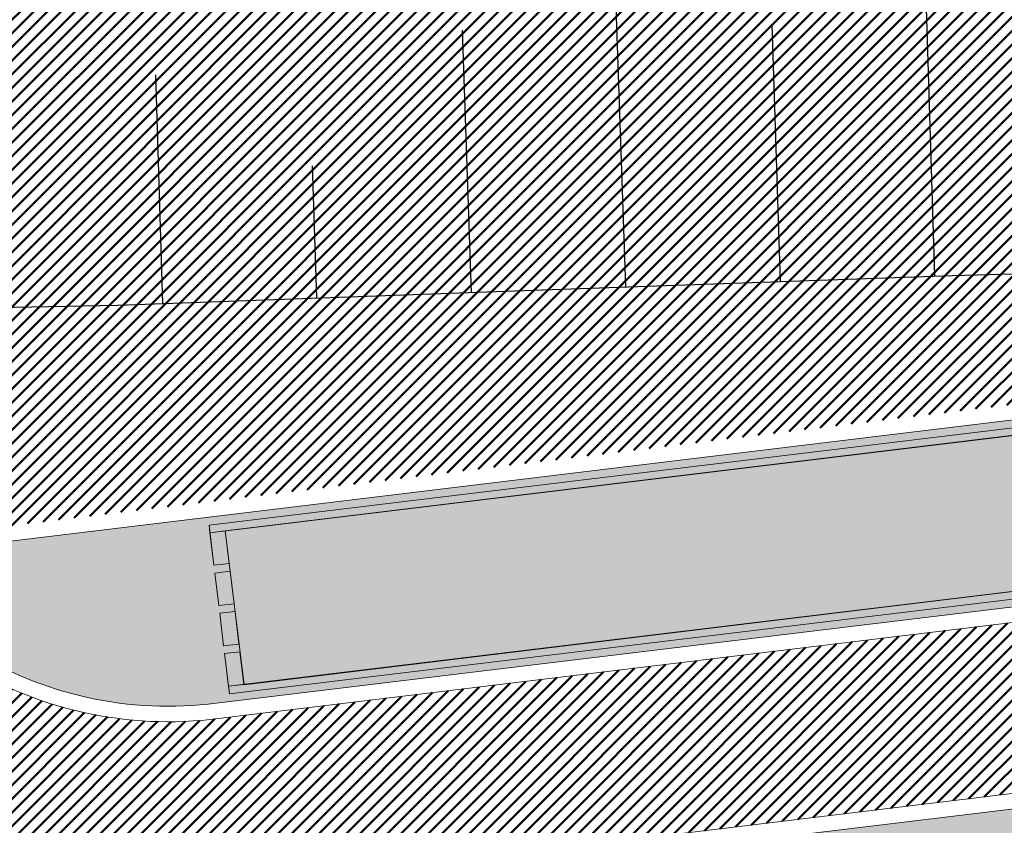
# Model space of a CAD drawing. Extents: x 2931 to 5026, y -2784 to 809.
# Tile 125 of 170: x 3196 to 3208, y -112 to -102. Entities that reach past the tile are written whole.
import ezdxf

# ---------------------------------------------------------------- set-up
doc = ezdxf.new("R2010")
doc.units = 0
doc.header["$MEASUREMENT"] = 0
doc.linetypes.add('CONTI', pattern=[0])
doc.layers.add('.', color=7, linetype='Continuous', lineweight=15)
doc.layers.add('OTKOSDEFAULT', color=32, linetype='CONTI')
doc.layers.add('PDF_2D - Общий', color=7, linetype='Continuous')
pattern_1 = [(45, (0, 1538.843632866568), (-0.08838834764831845, 0.08838834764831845), [])]

# ---------------------------------------------------------------- blocks, each defined once
blk = doc.blocks.new('bstrtthtytt434')
at = {"layer": 'OTKOSDEFAULT', "color": 32}
for p, q in [((3203.579937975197, 618.7993289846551), (3203.345869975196, 625.5205499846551)), ((3207.574292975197, 618.937987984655), (3207.374862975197, 625.485713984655)), ((3205.581160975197, 618.865719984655), (3205.470763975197, 622.184425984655)), ((3201.580927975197, 618.718970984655), (3201.465346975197, 622.1156079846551)), ((3197.586572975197, 618.580312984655), (3197.497668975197, 621.5373039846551)), ((3199.579704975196, 618.652580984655), (3199.523746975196, 620.361927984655)), ((3207.802205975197, 618.9454489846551), (3212.286960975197, 619.061549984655)), ((3202.498457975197, 618.756904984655), (3207.802205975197, 618.9454489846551)), ((3197.002821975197, 618.559447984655), (3202.498457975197, 618.756904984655)), ((3191.935770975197, 618.4585079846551), (3197.002821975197, 618.559447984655))]:
    blk.add_line(p, q, dxfattribs=at)

msp = doc.modelspace()

# ---------------------------------------------------------------- hatches: boundary and pattern name
at = {"layer": '.', "linetype": 'ByBlock', "lineweight": 50}
h = msp.add_hatch(dxfattribs=at)
h.set_pattern_fill('ANSI31', color=252)
h.set_pattern_definition(pattern_1)
edge = h.paths.add_edge_path()
edge.add_line((3056.579508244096, -13.72810971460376), (3060.468574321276, -22.94088155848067))
edge.add_line((3060.468574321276, -22.94088155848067), (3091.428099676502, -9.871672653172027))
edge.add_arc((3092.594819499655, -12.63550420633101), 2.999999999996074, 59.08883293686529, 112.8864824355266, ccw=False)
edge.add_line((3094.135944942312, -10.06160980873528), (3125.421424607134, -28.79386577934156))
edge.add_arc((3123.880299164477, -31.36776017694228), 3.000000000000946, 6.846905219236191, 59.0888329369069, ccw=False)
edge.add_line((3126.858903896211, -31.0101097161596), (3145.92372928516, -189.7868633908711))
edge.add_line((3145.92372928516, -189.7868633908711), (3153.629677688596, -253.9639773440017))
edge.add_line((3153.629677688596, -253.9639773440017), (3155.627738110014, -291.0431588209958))
edge.add_line((3155.627738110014, -291.0431588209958), (3160.809987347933, -390.8336176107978))
edge.add_arc((3157.814024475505, -390.9892018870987), 2.999999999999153, -86.74722545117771, 2.9727744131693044, ccw=False)
edge.add_line((3157.984247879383, -393.9843686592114), (3050.375705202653, -400.1000522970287))
edge.add_line((3050.375705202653, -400.1000522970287), (3050.943116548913, -410.0839415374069))
edge.add_line((3050.943116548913, -410.0839415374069), (3313.191871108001, -395.2423217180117))
edge.add_line((3313.191871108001, -395.2423217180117), (3312.624459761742, -385.2584324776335))
edge.add_line((3312.624459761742, -385.2584324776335), (3173.95866141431, -393.0764996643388))
edge.add_arc((3173.788438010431, -390.0813328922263), 2.999999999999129, 182.972774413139, 273.2527745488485, ccw=False)
edge.add_line((3170.792475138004, -390.2369171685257), (3164.49681413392, -269.5578782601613))
edge.add_line((3164.49681413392, -269.5578782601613), (3163.4838931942, -250.9031565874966))
edge.add_line((3163.4838931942, -250.9031565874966), (3160.81852438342, -229.0071751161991))
edge.add_arc((3164.480270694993, -229.3400365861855), 3.67684413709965, 91.76941746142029, 174.8059522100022, ccw=False)
edge.add_line((3164.36673985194, -225.6649456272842), (3165.328204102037, -225.5721756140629))
edge.add_line((3165.328204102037, -225.5721756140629), (3157.302999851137, -143.7639337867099))
edge.add_arc((3156.299241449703, -137.2508763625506), 6.589950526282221, 187.8889569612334, 278.7611968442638, ccw=False)
edge.add_line((3149.771658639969, -138.1553710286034), (3140.934979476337, -64.3232824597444))
edge.add_line((3140.934979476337, -64.3232824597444), (3139.504408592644, -51.66150844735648))
edge.add_line((3139.504408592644, -51.66150844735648), (3136.203008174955, -24.94942472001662))
edge.add_arc((3133.224403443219, -25.3070751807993), 3.000000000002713, 6.84690521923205, 59.08883293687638)
edge.add_line((3134.765528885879, -22.73318078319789), (3099.87037971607, -1.839626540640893))
edge.add_arc((3101.693711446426, 0.8191406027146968), 3.223907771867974, 157.9186088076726, 235.5584146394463, ccw=False)
edge.add_line((3098.706274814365, 2.031082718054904), (3108.700353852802, 18.51741190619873))
edge.add_arc((3111.264605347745, 16.96029461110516), 3.00000000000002, 58.73218183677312, 148.732181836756, ccw=False)
edge.add_line((3112.821722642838, 19.524546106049), (3205.618491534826, -36.82540788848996))
edge.add_line((3205.618491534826, -36.82540788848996), (3207.292050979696, -37.73551597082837))
edge.add_line((3207.292050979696, -37.73551597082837), (3243.014474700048, -51.08095955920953))
edge.add_line((3243.014474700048, -51.08095955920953), (3266.942729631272, -59.95543376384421))
edge.add_line((3266.942729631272, -59.95543376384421), (3413.241120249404, -148.0148327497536))
edge.add_line((3413.241120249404, -148.0148327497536), (3418.398145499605, -139.4471556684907))
edge.add_line((3418.398145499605, -139.4471556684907), (3272.099754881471, -51.38775668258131))
edge.add_line((3272.099754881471, -51.38775668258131), (3270.420061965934, -50.57949861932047))
edge.add_line((3270.420061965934, -50.57949861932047), (3212.929790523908, -29.25759560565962))
edge.add_line((3212.929790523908, -29.25759560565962), (3210.80888251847, -28.27790290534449))
edge.add_line((3210.80888251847, -28.27790290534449), (3103.502412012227, 36.8829291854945))
edge.add_arc((3105.05952930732, 39.44718068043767), 2.999999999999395, 149.0720988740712, 238.7321818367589, ccw=False)
edge.add_line((3102.486085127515, 40.98905780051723), (3107.443599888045, 49.26331476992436))
edge.add_line((3107.443599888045, 49.26331476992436), (3098.865452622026, 54.4029051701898))
edge.add_line((3098.865452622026, 54.4029051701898), (3093.95672483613, 46.21007528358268))
edge.add_arc((3091.383280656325, 47.75195240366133), 2.999999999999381, 238.7321818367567, 329.07209887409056, ccw=False)
edge.add_line((3089.826163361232, 45.1877009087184), (3029.258160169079, 81.96704392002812))
edge.add_line((3029.258160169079, 81.96704392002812), (3024.067769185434, 73.41953893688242))
edge.add_line((3024.067769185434, 73.41953893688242), (3099.145714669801, 27.82917167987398))
edge.add_arc((3097.588597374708, 25.26492018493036), 2.999999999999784, -31.267816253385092, 58.732181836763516, ccw=False)
edge.add_line((3100.152848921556, 23.70780297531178), (3084.60404677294, -1.897871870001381))
edge.add_line((3084.60404677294, -1.897871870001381), (3056.579508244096, -13.72810971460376))
h = msp.add_hatch(dxfattribs=at)
h.set_pattern_fill('ANSI31', color=72)
h.set_pattern_definition(pattern_1)
edge = h.paths.add_edge_path()
edge.add_line((3198.64854658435, -233.9982292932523), (3204.228626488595, -233.367908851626))
edge.add_line((3204.228626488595, -233.367908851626), (3205.797166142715, -247.2772469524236))
edge.add_line((3205.797166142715, -247.2772469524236), (3240.426562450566, -243.3715045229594))
edge.add_line((3240.426562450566, -243.3715045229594), (3240.44861768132, -243.5670523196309))
edge.add_line((3240.44861768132, -243.5670523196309), (3240.049289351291, -243.6131888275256))
edge.add_line((3240.049289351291, -243.6131888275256), (3241.597948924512, -257.3325680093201))
edge.add_line((3241.597948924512, -257.3325680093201), (3241.996162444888, -257.2875539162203))
edge.add_line((3241.996162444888, -257.2875539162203), (3242.018783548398, -257.4876696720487))
edge.add_line((3242.018783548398, -257.4876696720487), (3164.317276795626, -266.2513821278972))
edge.add_line((3164.317276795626, -266.2513821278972), (3165.502113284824, -288.8280605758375))
edge.add_line((3165.502113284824, -288.8280605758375), (3169.410030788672, -288.6174773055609))
edge.add_line((3169.410030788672, -288.6174773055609), (3168.370118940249, -270.1494968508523))
edge.add_line((3168.370118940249, -270.1494968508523), (3257.968945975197, -265.5127645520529))
edge.add_line((3257.968945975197, -265.5127645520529), (3268.704736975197, -264.363641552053))
edge.add_line((3268.704736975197, -264.363641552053), (3270.714068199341, -264.0976909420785))
edge.add_line((3270.714068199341, -264.0976909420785), (3269.535281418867, -254.5865488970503))
edge.add_line((3269.535281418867, -254.5865488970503), (3268.265415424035, -250.5242778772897))
edge.add_line((3268.265415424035, -250.5242778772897), (3268.137689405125, -237.8869574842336))
edge.add_line((3268.137689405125, -237.8869574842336), (3268.591353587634, -237.8957471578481))
edge.add_line((3268.591353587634, -237.8957471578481), (3271.151259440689, -217.8078710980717))
edge.add_line((3271.151259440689, -217.8078710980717), (3253.464385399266, -139.7315859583))
edge.add_line((3253.464385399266, -139.7315859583), (3246.166203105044, -104.1000850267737))
edge.add_line((3246.166203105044, -104.1000850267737), (3240.206266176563, -67.14129080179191))
edge.add_line((3240.206266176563, -67.14129080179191), (3243.364342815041, -51.6850304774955))
edge.add_line((3243.364342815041, -51.6850304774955), (3206.455271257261, -37.28046192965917))
edge.add_line((3206.455271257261, -37.28046192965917), (3113.046281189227, 16.0351873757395))
edge.add_line((3113.046281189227, 16.0351873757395), (3101.14519328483, -2.589174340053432))
edge.add_line((3101.14519328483, -2.589174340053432), (3134.765528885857, -22.73318078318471))
edge.add_arc((3133.22440344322, -25.30707518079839), 3.000000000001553, 6.849462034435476, 59.088832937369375, ccw=False)
edge.add_line((3136.202992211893, -24.94929180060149), (3146.943135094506, -114.3790974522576))
edge.add_line((3146.943135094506, -114.3790974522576), (3222.727371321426, -105.2196071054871))
edge.add_arc((3223.040655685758, -109.1062787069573), 3.899277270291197, 6.922887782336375, 94.60835138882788, ccw=False)
edge.add_arc((3223.040740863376, -109.1063082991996), 3.899196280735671, -81.47081594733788, 6.923470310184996, ccw=False)
edge.add_line((3223.619042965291, -112.9623812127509), (3196.190003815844, -116.2775442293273))
edge.add_arc((3198.473142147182, -133.8391582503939), 17.70940449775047, 97.40732442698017, 105.2026607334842)
edge.add_arc((3203.298833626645, -151.5864774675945), 36.10110462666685, 105.2072041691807, 108.1649889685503)
edge.add_arc((3188.026555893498, -103.8843184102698), 13.9895464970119, 277.1896508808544, 286.6895548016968, ccw=False)
edge.add_line((3189.777404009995, -117.7638696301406), (3187.842487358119, -117.9977488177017))
edge.add_arc((3184.99443761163, -119.8527308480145), 3.398874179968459, 6.9207488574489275, 33.07686530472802, ccw=False)
edge.add_arc((3184.993523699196, -119.8531430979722), 3.399831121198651, -83.07989968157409, 6.925789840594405, ccw=False)
edge.add_arc((3184.99346771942, -119.8528274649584), 3.400151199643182, 163.5011670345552, 276.9203959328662, ccw=False)
edge.add_line((3181.733315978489, -118.887198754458), (3147.972979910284, -122.9616568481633))
edge.add_line((3147.972979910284, -122.9616568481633), (3149.771658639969, -138.1553710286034))
edge.add_arc((3156.299241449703, -137.250876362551), 6.589950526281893, 187.88895696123, 278.7611968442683)
edge.add_line((3157.302999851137, -143.7639337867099), (3156.287946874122, -133.4165710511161))
edge.add_arc((3165.559726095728, -133.8587791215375), 9.282318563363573, 100.07270603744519, 177.2694053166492, ccw=False)
edge.add_line((3163.936269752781, -124.7195325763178), (3168.630711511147, -124.2499606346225))
edge.add_arc((3169.037464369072, -133.4535894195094), 9.212612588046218, 9.79482017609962, 92.53053086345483, ccw=False)
edge.add_line((3178.11578730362, -131.8863359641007), (3178.310066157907, -133.8285958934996))
edge.add_line((3178.310066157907, -133.8285958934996), (3182.539779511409, -140.6002705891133))
edge.add_line((3182.539779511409, -140.6002705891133), (3183.799722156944, -153.4426529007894))
edge.add_line((3183.799722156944, -153.4426529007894), (3187.002343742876, -153.1223035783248))
edge.add_line((3187.002343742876, -153.1223035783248), (3189.210950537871, -176.0426059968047))
edge.add_line((3189.210950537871, -176.0426059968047), (3186.060597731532, -176.3577270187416))
edge.add_line((3186.060597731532, -176.3577270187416), (3186.254695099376, -178.2981725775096))
edge.add_line((3186.254695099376, -178.2981725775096), (3183.233715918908, -183.4610461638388))
edge.add_arc((3187.73220544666, -183.0135000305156), 4.520697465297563, 185.6815518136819, 272.2770185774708)
edge.add_line((3187.911817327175, -187.5306280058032), (3193.870304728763, -186.9346170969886))
edge.add_arc((3192.734762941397, -182.3697598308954), 4.703974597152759, 283.9692133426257, 366.943481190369)
edge.add_line((3197.404238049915, -181.8010954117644), (3197.262375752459, -180.521815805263))
edge.add_line((3197.262375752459, -180.521815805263), (3193.661081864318, -179.03544577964))
edge.add_line((3193.661081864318, -179.03544577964), (3192.899904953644, -171.6494764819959))
edge.add_line((3192.899904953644, -171.6494764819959), (3189.682132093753, -171.97134134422))
edge.add_line((3189.682132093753, -171.97134134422), (3185.735106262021, -132.5118224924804))
edge.add_line((3185.735106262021, -132.5118224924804), (3188.844983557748, -132.2007501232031))
edge.add_line((3188.844983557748, -132.2007501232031), (3188.789684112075, -131.5932766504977))
edge.add_arc((3202.589761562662, -135.0886604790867), 14.23586477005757, 99.41612415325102, 165.7866270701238, ccw=False)
edge.add_line((3200.260722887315, -121.0446074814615), (3222.923904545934, -118.7776725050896))
edge.add_arc((3223.460798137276, -131.7520897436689), 12.98552106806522, 5.712137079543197, 92.3696013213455, ccw=False)
edge.add_line((3236.381839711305, -130.4596339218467), (3237.467507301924, -141.3317091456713))
edge.add_line((3237.467507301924, -141.3317091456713), (3245.489102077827, -221.5258309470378))
edge.add_arc((3232.636911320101, -222.1472607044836), 12.86720568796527, -83.64731502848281, 2.7682123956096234, ccw=False)
edge.add_line((3234.060644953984, -234.9354570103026), (3215.68325286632, -236.7736963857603))
edge.add_arc((3214.378686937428, -224.0534579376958), 12.78696048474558, 185.7956058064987, 275.8556841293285, ccw=False)
edge.add_line((3201.657087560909, -225.3446851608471), (3199.058106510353, -199.2701287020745))
edge.add_arc((3194.432319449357, -199.7328333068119), 4.648870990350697, 5.712137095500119, 93.3895282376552)
edge.add_line((3194.157459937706, -195.0920948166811), (3187.347289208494, -195.7837338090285))
edge.add_arc((3187.957506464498, -200.1406955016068), 4.399486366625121, 97.97273957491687, 185.7133964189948)
edge.add_line((3183.579875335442, -200.5786749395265), (3184.27298960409, -207.5071628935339))
edge.add_line((3184.27298960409, -207.5071628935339), (3184.892601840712, -207.998310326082))
edge.add_line((3184.892601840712, -207.998310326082), (3197.794868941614, -206.7713440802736))
edge.add_line((3197.794868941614, -206.7713440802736), (3199.787466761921, -227.5022030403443))
edge.add_arc((3189.185059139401, -228.6279906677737), 10.66200943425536, -84.22149646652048, 6.061084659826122, ccw=False)
edge.add_line((3190.258542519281, -239.2358216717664), (3179.89345328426, -240.2847402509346))
edge.add_arc((3178.567549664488, -227.3323604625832), 13.02006768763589, 184.5809880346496, 275.8448699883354, ccw=False)
edge.add_line((3165.58907542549, -228.372249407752), (3165.328204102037, -225.5721756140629))
edge.add_line((3165.328204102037, -225.5721756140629), (3164.846212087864, -225.6186821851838))
edge.add_line((3164.846212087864, -225.6186821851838), (3167.773249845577, -251.5658911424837))
edge.add_line((3167.773249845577, -251.5658911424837), (3200.231651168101, -247.9048636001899))
edge.add_line((3200.231651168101, -247.9048636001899), (3198.64854658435, -233.9982292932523))
h = msp.add_hatch(dxfattribs=at)
h.set_pattern_fill('ANSI31', color=72)
h.set_pattern_definition(pattern_1)
h.paths.add_polyline_path([(3181.397646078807, -116.1073916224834, -1.563286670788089), (3187.542640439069, -115.5157951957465), (3189.473089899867, -115.2824584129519, 0.06172320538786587), (3192.340277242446, -114.4665205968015, -0.0533669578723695), (3195.849529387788, -113.4983202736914), (3223.255860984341, -110.182993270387, 0.9294012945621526), (3222.992741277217, -108.0078998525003), (3198.199388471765, -111.0029883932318, -0.1751279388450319), (3194.856767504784, -110.1837160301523, 0.209518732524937), (3193.64573872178, -109.7921316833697), (3181.943402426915, -111.2065278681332, 0.1877390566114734), (3180.929256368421, -112.7102305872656, -0.2401408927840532), (3178.297140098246, -116.4317742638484), (3165.786678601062, -117.9438394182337), (3165.456697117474, -115.2136524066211), (3151.179601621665, -116.9392705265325), (3151.517940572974, -119.7299607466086)])
at = {"lineweight": 40, "true_color": 0xcfcfcf}
h = msp.add_hatch(color=254, dxfattribs=at)
h.dxf.hatch_style = 1
h.paths.add_polyline_path([(3181.257465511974, -114.7662098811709, -0.4142388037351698), (3183.959880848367, -111.3166759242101, -0.4142388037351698), (3187.409283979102, -114.0192582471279, -0.156351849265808), (3187.05362146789, -115.8770728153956), (3189.513221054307, -115.5797890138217), (3189.537327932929, -115.7783308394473), (3189.58956537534, -116.2127013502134), (3189.390515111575, -116.2367689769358), (3189.402568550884, -116.3360398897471), (3189.601618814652, -116.3119722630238), (3189.652845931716, -116.7338736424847), (3189.45379566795, -116.7579412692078), (3189.46584910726, -116.8572121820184), (3189.664899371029, -116.8331445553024), (3189.741243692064, -117.4660568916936), (3187.288096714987, -117.7625572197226, -0.1557464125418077), (3188.07470491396, -119.4788571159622, -0.2317036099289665), (3187.178437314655, -122.057729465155), (3187.32672732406, -122.0428964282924, 0.2221933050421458), (3188.170004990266, -119.467285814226, 0.1408534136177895), (3187.480835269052, -117.8399901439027), (3189.752800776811, -117.5653880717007, 0.04141170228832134), (3191.984219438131, -117.0937366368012, -0.01287528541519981), (3193.771172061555, -116.5579913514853, -0.03411056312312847), (3196.1649042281, -116.0791229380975), (3223.592156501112, -112.7641768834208, 0.4058007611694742), (3226.712962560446, -108.6603924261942, 0.4021253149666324), (3222.74735845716, -105.4186491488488), (3146.949978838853, -114.5797144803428), (3149.771658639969, -138.1553710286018), (3147.950521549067, -122.7719476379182), (3156.921480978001, -121.6849391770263), (3156.921437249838, -121.6845790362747), (3182.028230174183, -118.6501231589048, 0.1273604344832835), (3181.816666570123, -120.2387059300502, 0.4142402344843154), (3185.379045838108, -123.0296650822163, 0.1212819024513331), (3186.809641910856, -122.4876415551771), (3186.8012619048, -122.4038642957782), (3186.803950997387, -122.3743489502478, -0.1261586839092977), (3185.367486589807, -122.9344642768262, -0.414239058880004), (3181.911966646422, -120.2271346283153, -0.1559367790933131), (3182.266642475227, -118.3694902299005), (3179.813495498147, -118.6659905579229), (3179.737151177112, -118.033078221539), (3179.935498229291, -118.0090956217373), (3179.923510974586, -117.9098167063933), (3179.725097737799, -117.9338073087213), (3179.673870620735, -117.5119059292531), (3179.872565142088, -117.4878813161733), (3179.860577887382, -117.3886024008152), (3179.661817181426, -117.4126350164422), (3179.58547286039, -116.7797226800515), (3182.045568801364, -116.4823786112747, -0.15614960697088)])
h.paths.add_polyline_path([(3177.307054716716, -112.4215759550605), (3177.373348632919, -112.9675659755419), (3177.374341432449, -112.9674461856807), (3177.308047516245, -112.4214561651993)], flags=0)
h.paths.add_polyline_path([(3171.893676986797, -116.8028170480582), (3171.593830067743, -114.3208634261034), (3171.792383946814, -114.2968558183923), (3172.092230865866, -116.7788094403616), (3177.751046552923, -116.0948407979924), (3177.457332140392, -113.6625098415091), (3176.960841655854, -113.7225416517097), (3176.948788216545, -113.6232707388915), (3177.445343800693, -113.5632310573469), (3177.385402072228, -113.0668368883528), (3177.583961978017, -113.0428789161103), (3177.961659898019, -116.1701537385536), (3166.048354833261, -117.6100145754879), (3165.736454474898, -115.0287900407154), (3165.670656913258, -114.4827397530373), (3165.869210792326, -114.4587321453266), (3166.23485527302, -117.4867360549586)], flags=0)
h.paths.add_polyline_path([(3178.236302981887, -116.2376922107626, 0.2107848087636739), (3180.631489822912, -113.1781834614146), (3180.733321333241, -112.6686946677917, -0.1928085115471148), (3181.87114312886, -111.0137823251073), (3193.623617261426, -109.5933487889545, -0.2075606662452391), (3194.978970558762, -110.0245257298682, 0.1744475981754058), (3198.176770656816, -110.8042657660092), (3222.975688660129, -107.8085518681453, -0.3945143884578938), (3224.333546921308, -108.9485447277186, -0.394851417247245), (3223.28644252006, -110.3807487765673), (3195.878103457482, -113.6963196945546, 0.05745828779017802), (3192.155797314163, -114.7568678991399, -0.05072584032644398), (3189.501167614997, -115.4805181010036), (3187.228705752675, -115.7551804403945, 0.1412550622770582), (3187.510043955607, -114.0070240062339, 0.4142343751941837), (3183.947664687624, -111.2160648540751, 0.4141757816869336), (3181.156705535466, -114.7784441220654, 0.1269035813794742), (3181.739940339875, -116.2675007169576), (3151.342148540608, -119.9414161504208), (3150.956934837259, -116.7646866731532), (3165.631150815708, -114.9911583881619), (3165.961131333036, -117.7212892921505)], flags=16)
h.paths.add_polyline_path([(3169.018638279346, -114.6824488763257), (3169.006584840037, -114.5831779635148), (3169.502975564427, -114.5232085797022), (3169.51502900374, -114.6224794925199)], flags=0)
h.paths.add_polyline_path([(3168.514594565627, -112.178044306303), (3168.512611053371, -112.1782851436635), (3168.807914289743, -114.6103728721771), (3168.808438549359, -114.6103092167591)], flags=0)
h.paths.add_polyline_path([(3178.297140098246, -116.4317742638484, 0.2129787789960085), (3180.826739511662, -113.2223713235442), (3180.929256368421, -112.7102305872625, -0.1877390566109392), (3181.943402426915, -111.2065278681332), (3193.645738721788, -109.7921316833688, -0.2095187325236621), (3194.856767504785, -110.1837160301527, 0.1751279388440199), (3198.199388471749, -111.0029883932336), (3222.992741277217, -108.0078998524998, -0.3928100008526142), (3224.135005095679, -108.9726516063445, -0.3931683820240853), (3223.255485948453, -110.1830386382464), (3195.849529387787, -113.4983202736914, 0.05746184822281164), (3192.081367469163, -114.5711351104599, -0.0506238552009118), (3189.473089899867, -115.2824584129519), (3187.542640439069, -115.5157951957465, 0.1148720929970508), (3187.70858578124, -113.9829171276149, 0.4142371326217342), (3183.923557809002, -111.0175230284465, 0.4141819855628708), (3180.958163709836, -114.8025510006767, 0.102348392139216), (3181.397646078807, -116.1073916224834), (3156.708813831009, -119.0913506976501), (3156.372806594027, -116.3115843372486), (3165.456703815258, -115.2137078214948), (3165.786684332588, -117.9438387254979)], flags=0)
h.paths.add_polyline_path([(3168.522253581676, -114.7424678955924), (3168.024906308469, -114.8028556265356), (3168.012816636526, -114.7032863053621), (3168.510200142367, -114.6431969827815)], flags=0)
h.paths.add_polyline_path([(3170.01141370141, -114.5624604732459), (3169.999360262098, -114.4631895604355), (3170.495750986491, -114.4032201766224), (3170.507804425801, -114.5024910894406)], flags=0)
h.paths.add_polyline_path([(3167.533515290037, -114.8625201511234), (3167.033189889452, -114.9232694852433), (3167.021033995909, -114.8231547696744), (3167.521395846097, -114.7627056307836)], flags=0)
h.paths.add_polyline_path([(3171.004189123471, -114.4424720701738), (3170.992135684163, -114.343201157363), (3171.488526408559, -114.2832317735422), (3171.500579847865, -114.3825026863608)], flags=0)
h.paths.add_polyline_path([(3166.540806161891, -114.9830545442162), (3166.040480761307, -115.0438038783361), (3166.028258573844, -114.9431431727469), (3166.528620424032, -114.8826940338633)], flags=0)
h.paths.add_polyline_path([(3171.996964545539, -114.3224836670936), (3171.98491110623, -114.2232127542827), (3172.48130183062, -114.1632433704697), (3172.493355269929, -114.262514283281)], flags=0)
h.paths.add_polyline_path([(3165.935008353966, -115.0047824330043), (3165.736454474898, -115.0287900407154), (3165.670656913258, -114.4827397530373), (3165.869210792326, -114.4587321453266)], flags=0)
h.paths.add_polyline_path([(3165.857157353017, -114.3594612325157), (3165.658603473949, -114.3834688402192), (3165.592309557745, -113.8374788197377), (3165.790863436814, -113.8134712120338)], flags=0)
h.paths.add_polyline_path([(3172.989739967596, -114.2024952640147), (3172.977686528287, -114.1032243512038), (3173.474077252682, -114.0432549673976), (3173.486130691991, -114.1425258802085)], flags=0)
h.paths.add_polyline_path([(3165.778809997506, -113.714200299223), (3165.580256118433, -113.7382079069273), (3165.514458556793, -113.1921576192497), (3165.713012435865, -113.1681500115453)], flags=0)
h.paths.add_polyline_path([(3173.98251538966, -114.0825068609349), (3173.970461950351, -113.983235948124), (3174.466852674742, -113.9232665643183), (3174.478906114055, -114.022537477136)], flags=0)
h.paths.add_polyline_path([(3174.975290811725, -113.9625184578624), (3174.963237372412, -113.8632475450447), (3175.45962809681, -113.803278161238), (3175.47168153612, -113.9025490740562)], flags=0)
h.paths.add_polyline_path([(3163.221862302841, -115.0556809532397), (3158.257985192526, -115.655622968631), (3158.245931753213, -115.5563520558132), (3157.993802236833, -113.4715423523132), (3162.957679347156, -112.8716003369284), (3163.020959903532, -113.3927726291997), (3162.821413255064, -113.41690027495), (3162.833466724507, -113.5161714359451), (3163.032516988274, -113.4921038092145), (3163.083744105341, -113.9140051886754), (3162.884693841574, -113.9380728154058), (3162.896747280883, -114.0373437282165), (3163.09579754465, -114.0132761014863), (3163.146528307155, -114.4352377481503), (3162.947974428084, -114.4592453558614), (3162.960027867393, -114.5585162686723), (3163.158581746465, -114.5345086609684)], flags=0)
h.paths.add_polyline_path([(3163.644760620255, -118.5552216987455), (3163.908447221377, -120.7393625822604), (3158.944570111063, -121.3393045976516), (3158.680883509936, -119.1551637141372)], flags=16)
h.paths.add_polyline_path([(3163.146528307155, -114.4352377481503), (3162.947974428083, -114.4592453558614), (3162.897243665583, -114.037283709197), (3163.09579754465, -114.0132761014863)], flags=0)
h.paths.add_polyline_path([(3163.083744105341, -113.9140051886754), (3162.885190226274, -113.9380127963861), (3162.833963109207, -113.5161114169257), (3163.032516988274, -113.4921038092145)], flags=0)
h.paths.add_polyline_path([(3163.499286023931, -120.6881068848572), (3159.329905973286, -121.1943515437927), (3159.090050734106, -119.206469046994), (3163.259430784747, -118.7002243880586)], flags=0)
h.paths.add_polyline_path([(3175.968066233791, -113.8425300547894), (3175.956012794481, -113.7432591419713), (3176.452397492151, -113.683240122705), (3176.46445093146, -113.7825110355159)], flags=0)
h.paths.add_polyline_path([(3177.373348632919, -112.9675659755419), (3177.307054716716, -112.4215759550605), (3177.505614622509, -112.3976179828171), (3177.571908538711, -112.9436080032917)], flags=0)
h.paths.add_polyline_path([(3177.295001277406, -112.3223050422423), (3177.229203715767, -111.7762547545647), (3177.427763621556, -111.7522967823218), (3177.493561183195, -112.2983470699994)], flags=0)
h.paths.add_polyline_path([(3156.609536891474, -119.1033545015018), (3151.516596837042, -119.7188773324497), (3151.179596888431, -116.9392314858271), (3156.273529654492, -116.3235881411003)], flags=0)
h.paths.add_polyline_path([(3181.859089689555, -110.914511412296), (3181.847036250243, -110.8152404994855), (3182.043109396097, -110.7915427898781), (3182.040094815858, -110.7667150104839), (3181.844519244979, -110.7903625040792), (3181.82041236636, -110.5918206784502), (3182.015987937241, -110.568173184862), (3182.012975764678, -110.5433652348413), (3181.817399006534, -110.5670029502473), (3181.805345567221, -110.4677320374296), (3193.718650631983, -109.0278712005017), (3193.730704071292, -109.1271421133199), (3193.52966704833, -109.1514397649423), (3193.532681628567, -109.1762675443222), (3193.733717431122, -109.1519598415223), (3193.757824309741, -109.3505016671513), (3193.556788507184, -109.3748093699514), (3193.559800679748, -109.3996173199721), (3193.760341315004, -109.3753796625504), (3193.772394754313, -109.4746505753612)], flags=0)
h.paths.add_polyline_path([(3181.859089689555, -110.914511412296), (3181.847036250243, -110.8152404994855), (3193.760341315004, -109.3753796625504), (3193.772394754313, -109.4746505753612)], flags=0)
h.paths.add_polyline_path([(3181.844519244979, -110.7903625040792), (3181.82041236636, -110.5918206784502), (3182.018966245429, -110.5678130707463), (3182.043073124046, -110.7663548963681)], flags=0)
h.paths.add_polyline_path([(3193.559270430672, -109.3745092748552), (3193.535163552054, -109.1759674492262), (3193.733717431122, -109.1519598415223), (3193.757824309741, -109.3505016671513)], flags=0)
h.paths.add_polyline_path([(3195.889660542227, -113.7956508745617), (3205.817414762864, -112.5957668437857), (3205.880695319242, -113.116939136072), (3205.681142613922, -113.1410168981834), (3205.693196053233, -113.2402878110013), (3205.892748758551, -113.2162100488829), (3205.943479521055, -113.6381716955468), (3205.744423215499, -113.6621895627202), (3205.756476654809, -113.7614604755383), (3205.955532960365, -113.737442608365), (3206.006760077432, -114.1593439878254), (3205.807703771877, -114.1833618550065), (3205.819757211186, -114.2826327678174), (3206.018813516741, -114.2586149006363), (3206.081597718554, -114.7798474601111), (3196.153843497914, -115.9797314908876), (3196.141790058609, -115.8804605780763), (3196.181002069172, -115.8756994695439), (3196.129774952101, -115.4537980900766), (3196.329321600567, -115.4296704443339), (3196.317268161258, -115.330399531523), (3196.117721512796, -115.3545271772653), (3196.066990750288, -114.9325655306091), (3196.266041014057, -114.9084979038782), (3196.253987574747, -114.8092269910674), (3196.054937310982, -114.8332946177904), (3196.003710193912, -114.41139323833), (3196.20276045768, -114.3873256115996), (3196.19070701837, -114.2880546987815), (3195.991656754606, -114.3121223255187), (3195.940925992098, -113.8901606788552), (3195.901713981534, -113.8949217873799)], flags=0)
h.paths.add_polyline_path([(3196.003710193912, -114.41139323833), (3196.202264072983, -114.3873856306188), (3196.253491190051, -114.8092870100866), (3196.054937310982, -114.8332946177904)], flags=0)
h.paths.add_polyline_path([(3196.066990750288, -114.9325655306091), (3196.26554462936, -114.9085579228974), (3196.31627539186, -115.3305195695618), (3196.117721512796, -115.3545271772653)], flags=0)
h.paths.add_polyline_path([(3198.449823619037, -110.6720394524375), (3198.387039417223, -110.1508068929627), (3198.586592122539, -110.1267291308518), (3198.574538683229, -110.0274582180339), (3198.374985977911, -110.0515359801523), (3198.324255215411, -109.6295743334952), (3198.523311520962, -109.6055564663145), (3198.511258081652, -109.5062855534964), (3198.312201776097, -109.5303034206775), (3198.260974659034, -109.1084020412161), (3198.460030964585, -109.0843841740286), (3198.447977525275, -108.9851132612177), (3198.248921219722, -109.0091311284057), (3198.186137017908, -108.4878985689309), (3220.027146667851, -105.8481597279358), (3220.291131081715, -108.0322644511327)], flags=16)
h.paths.add_polyline_path([(3198.447481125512, -108.9851731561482), (3198.248921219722, -109.0091311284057), (3198.19819045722, -108.5871694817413), (3209.911750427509, -107.1714611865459), (3209.910984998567, -107.1651571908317), (3198.396750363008, -108.5632115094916)], flags=0)
h.paths.add_polyline_path([(3198.438266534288, -110.5727082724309), (3198.387039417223, -110.1508068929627), (3198.585599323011, -110.126848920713), (3198.636826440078, -110.5487503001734)], flags=0)
h.paths.add_polyline_path([(3198.374985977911, -110.0515359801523), (3198.324255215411, -109.6295743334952), (3198.522815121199, -109.605616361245), (3198.573545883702, -110.0275780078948)], flags=16)
h.paths.add_polyline_path([(3198.312201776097, -109.5303034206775), (3198.260974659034, -109.1084020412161), (3198.459534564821, -109.0844440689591), (3198.510761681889, -109.5063454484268)], flags=16)
h.paths.add_polyline_path([(3208.787564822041, -112.8624559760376), (3220.700863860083, -111.4225455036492), (3220.736875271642, -111.7203763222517), (3220.538023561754, -111.7444199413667), (3220.547063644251, -111.8188731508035), (3220.745865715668, -111.7948355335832), (3220.769873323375, -111.9933894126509), (3220.571170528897, -112.0174150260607), (3220.580210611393, -112.09186823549), (3220.778863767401, -112.0678486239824), (3220.814875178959, -112.3656794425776), (3208.901576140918, -113.8055899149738), (3208.865564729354, -113.5077590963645), (3209.064416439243, -113.4837154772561), (3209.055376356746, -113.4092622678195), (3208.856574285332, -113.4332998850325), (3208.832566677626, -113.2347460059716), (3209.0312694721, -113.210720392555), (3209.022229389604, -113.1362671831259), (3208.823576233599, -113.1602867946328)], flags=0)
h.paths.add_polyline_path([(3208.832566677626, -113.2347460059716), (3209.031120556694, -113.2107383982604), (3209.055128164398, -113.4092922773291), (3208.856574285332, -113.4332998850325)], flags=0)
h.paths.add_polyline_path([(3210.089786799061, -108.6356767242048), (3210.038807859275, -108.2137452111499), (3210.237957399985, -108.1896655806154), (3210.225903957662, -108.0903946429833), (3210.026804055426, -108.1144682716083), (3209.975825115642, -107.6925367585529), (3210.174676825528, -107.6684931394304), (3210.162623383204, -107.5692222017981), (3209.96382131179, -107.5932598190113), (3209.912842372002, -107.1713283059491), (3210.11139625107, -107.1473206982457), (3219.640311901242, -105.9903231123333), (3219.882019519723, -107.9810027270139), (3210.353103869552, -109.1380003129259), (3210.289184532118, -108.6115670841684)], flags=0)
h.paths.add_polyline_path([(3210.089786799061, -108.6356767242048), (3210.038807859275, -108.2137452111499), (3210.237361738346, -108.1897376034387), (3210.28834067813, -108.6116691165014)], flags=0)
h.paths.add_polyline_path([(3210.026804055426, -108.1144682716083), (3209.975825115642, -107.6925367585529), (3210.174378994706, -107.6685291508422), (3210.225357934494, -108.0904606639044)], flags=0)
h.paths.add_polyline_path([(3226.023072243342, -108.7461733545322, -0.3857639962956), (3223.699042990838, -112.032660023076), (3223.69926124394, -112.0326335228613, 0.3857442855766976), (3226.023072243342, -108.7461733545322, 0.383158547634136), (3223.007289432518, -106.1108653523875, 0.009857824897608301), (3222.887999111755, -106.1148937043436, -0.3946187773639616)], flags=16)
h.paths.add_polyline_path([(3224.930706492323, -108.8755845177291, 0.383963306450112), (3223.013347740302, -107.2048612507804, 0.02596744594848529), (3222.816586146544, -107.2183259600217), (3222.782563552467, -106.9368748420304), (3222.981117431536, -106.9128672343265), (3223.004347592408, -107.105018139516, -0.3850118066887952), (3225.029977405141, -108.8635310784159, -0.3853313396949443), (3223.481934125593, -111.0562099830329), (3223.505892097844, -111.2547698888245), (3223.307338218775, -111.2787774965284), (3223.272581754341, -110.9908674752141, 0.4143712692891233)], flags=16)
h.paths.add_polyline_path([(3223.31989045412, -111.3825712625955), (3223.518444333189, -111.3585636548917), (3223.5664595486, -111.7556714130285), (3223.367905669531, -111.7796790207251)], flags=0)
edge = h.paths.add_edge_path(flags=16)
edge.add_arc((3223.048115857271, -109.107387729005), 3.096805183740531, 6.922875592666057, 93.25054612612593)
edge.add_arc((3223.048314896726, -109.1081101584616), 3.097537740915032, 93.25346416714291, 96.95263779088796)
edge.add_line((3222.673361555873, -106.0333499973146), (3222.685464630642, -106.1326148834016))
edge.add_line((3222.685464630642, -106.1326148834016), (3222.709533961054, -106.331262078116))
edge.add_line((3222.709533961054, -106.331262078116), (3222.709385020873, -106.3312800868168))
edge.add_line((3222.709385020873, -106.3312800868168), (3222.673307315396, -106.0329032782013))
edge.add_line((3222.673307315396, -106.0329032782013), (3222.87170023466, -106.0088144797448))
edge.add_line((3222.87170023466, -106.0088144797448), (3222.872519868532, -106.0155649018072))
edge.add_arc((3223.048115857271, -109.107387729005), 3.096805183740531, 6.9228755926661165, 93.25054612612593, ccw=False)
edge.add_arc((3223.048170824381, -109.1074294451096), 3.09675564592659, -83.16853328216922, 6.923764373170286, ccw=False)
edge.add_line((3223.416527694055, -112.1821991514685), (3223.416528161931, -112.1822030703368))
edge.add_spline(control_points=[(3223.416528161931, -112.1822030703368), (3223.418166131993, -112.1820041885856), (3223.419804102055, -112.1818053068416), (3223.42139243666, -112.1816124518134)], knot_values=[0, 0, 0, 0, 1, 1, 1, 1], degree=3, periodic=0)
edge.add_arc((3223.048170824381, -109.1074294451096), 3.09675564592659, 276.9237675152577, 366.9237643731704)
h.paths.add_polyline_path([(3222.76995247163, -106.8321816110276), (3222.721937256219, -106.4350738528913), (3222.920491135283, -106.4110662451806), (3222.968506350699, -106.8081740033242)], flags=16)
h = msp.add_hatch(color=254, dxfattribs=at)
h.dxf.hatch_style = 1
h.paths.add_polyline_path([(3198.248921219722, -109.0091311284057), (3198.186137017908, -108.4878985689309), (3220.027146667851, -105.8481597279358), (3220.291131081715, -108.0322644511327), (3198.449823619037, -110.6720394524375), (3198.387039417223, -110.1508068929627), (3198.586592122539, -110.1267291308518), (3198.574538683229, -110.0274582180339), (3198.374985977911, -110.0515359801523), (3198.324255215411, -109.6295743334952), (3198.523311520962, -109.6055564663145), (3198.511258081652, -109.5062855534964), (3198.312201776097, -109.5303034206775), (3198.260974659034, -109.1084020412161), (3198.460030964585, -109.0843841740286), (3198.447977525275, -108.9851132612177)])
h.paths.add_polyline_path([(3210.11139625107, -107.1473206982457), (3219.641406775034, -105.9901901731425), (3219.882019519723, -107.9810027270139), (3210.353103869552, -109.1380003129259), (3210.153446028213, -109.1620418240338), (3209.911750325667, -107.1714603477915)], flags=16)
h.paths.add_polyline_path([(3209.975825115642, -107.6925367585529), (3210.174378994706, -107.6685291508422), (3210.225357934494, -108.0904606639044), (3210.026804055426, -108.1144682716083)], flags=0)
h.paths.add_polyline_path([(3210.038807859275, -108.2137452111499), (3210.237361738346, -108.1897376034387), (3210.28834067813, -108.6116691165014), (3210.089786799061, -108.6356767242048)], flags=0)
at = {"layer": 'PDF_2D - Общий', "transparency": 33554559}
msp.add_hatch(color=2, dxfattribs=at).paths.add_polyline_path([(3220.027146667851, -105.8481597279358), (3220.291131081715, -108.0322644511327), (3198.449823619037, -110.6720394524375), (3198.438266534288, -110.5727082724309), (3219.882019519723, -107.9810027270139), (3219.642042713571, -105.9954518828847), (3198.19819045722, -108.5871694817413), (3198.186137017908, -108.4878985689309)])

# ---------------------------------------------------------------- linework, layer by layer
at = {"layer": 'PDF_2D - Общий', "lineweight": 5}
msp.add_lwpolyline([(3147.163304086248, -114.5539314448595), (3222.74735845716, -105.4186491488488, -0.4021253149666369), (3226.712962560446, -108.6603924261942, -0.4058007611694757), (3223.592156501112, -112.7641768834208), (3196.164904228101, -116.0791229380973, 0.03411056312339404), (3193.771172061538, -116.55799135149, 0.0128752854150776), (3191.98421943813, -117.0937366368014, -0.04141170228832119), (3189.75280077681, -117.5653880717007), (3187.480835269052, -117.8399901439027, -0.1408534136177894), (3188.170004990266, -119.467285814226, -0.4142402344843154), (3185.379045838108, -123.0296650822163, -0.4142402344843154), (3181.816666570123, -120.2387059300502, -0.1273604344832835), (3182.028230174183, -118.6501231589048), (3156.921437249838, -121.6845790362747), (3156.94554412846, -121.8831208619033), (3181.73365331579, -118.8871579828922, 0.1026330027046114), (3181.618124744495, -120.262812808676, 0.4141875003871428), (3185.403152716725, -123.2282069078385)], format="xyb", dxfattribs=at)
for points in [[(3219.642042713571, -105.9954518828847), (3198.19819045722, -108.5871694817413), (3198.186137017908, -108.4878985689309), (3220.027146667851, -105.8481597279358), (3198.186137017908, -108.4878985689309), (3198.248921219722, -109.0091311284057), (3198.447481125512, -108.9851731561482), (3198.396750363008, -108.5632115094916), (3198.638584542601, -110.554933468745), (3210.152819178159, -109.1568791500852)], [(3198.438266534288, -110.5727082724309), (3219.882019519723, -107.9810027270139), (3219.642042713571, -105.9954518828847), (3198.19819045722, -108.5871694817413)], [(3210.152819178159, -109.1568791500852), (3209.910984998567, -107.1651571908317), (3198.396750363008, -108.5632115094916)], [(3198.636826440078, -110.5487503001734), (3198.585599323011, -110.126848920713), (3198.387039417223, -110.1508068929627), (3198.449823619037, -110.6720394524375), (3220.291131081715, -108.0322644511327), (3198.449823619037, -110.6720394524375), (3198.438266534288, -110.5727082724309), (3219.882019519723, -107.9810027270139)]]:
    msp.add_lwpolyline(points, dxfattribs=at)
for points in [[(3180.631489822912, -113.1781834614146, -0.2107848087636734), (3178.236302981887, -116.2376922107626), (3165.961131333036, -117.7212892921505), (3165.631150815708, -114.9911583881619), (3150.956934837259, -116.7646866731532), (3151.342148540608, -119.9414161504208), (3181.739940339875, -116.2675007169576, -0.1269035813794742), (3181.156705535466, -114.7784441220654, -0.4141757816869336), (3183.947664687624, -111.2160648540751, -0.4142343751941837), (3187.510043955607, -114.0070240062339, -0.1412550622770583), (3187.228705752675, -115.7551804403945), (3189.501167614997, -115.4805181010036, 0.05072584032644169), (3192.155797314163, -114.7568678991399, -0.05745828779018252), (3195.878103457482, -113.6963196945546), (3223.28644252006, -110.3807487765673, 0.3948514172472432), (3224.333546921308, -108.9485447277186, 0.3945143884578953), (3222.975688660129, -107.8085518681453), (3198.176770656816, -110.8042657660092, -0.174447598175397), (3194.978970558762, -110.0245257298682, 0.2075606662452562), (3193.623617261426, -109.5933487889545), (3181.87114312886, -111.0137823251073, 0.1928085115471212), (3180.733321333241, -112.6686946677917)], [(3180.929256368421, -112.7102305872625, -0.1877390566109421), (3181.943402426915, -111.2065278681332), (3193.645738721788, -109.7921316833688, -0.2095187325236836), (3194.856767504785, -110.1837160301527, 0.1751279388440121), (3198.199388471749, -111.0029883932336), (3222.992741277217, -108.0078998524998, -0.3928100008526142), (3224.135005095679, -108.9726516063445, -0.3931683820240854), (3223.255485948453, -110.1830386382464), (3195.849529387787, -113.4983202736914, 0.05746184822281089), (3192.081367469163, -114.5711351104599, -0.05062385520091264), (3189.473089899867, -115.2824584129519), (3187.542640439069, -115.5157951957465, 0.1148720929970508), (3187.70858578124, -113.9829171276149, 0.4142371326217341), (3183.923557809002, -111.0175230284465, 0.4141819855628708), (3180.958163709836, -114.8025510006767, 0.102348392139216), (3181.397646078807, -116.1073916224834), (3156.708813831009, -119.0913506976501), (3156.372806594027, -116.3115843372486), (3165.456703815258, -115.2137078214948), (3165.786684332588, -117.9438387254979), (3178.297140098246, -116.4317742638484, 0.2129787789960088), (3180.826739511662, -113.2223713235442)]]:
    msp.add_lwpolyline(points, format="xyb", close=True, dxfattribs=at)
for points in [[(3198.447481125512, -108.9851731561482), (3198.396750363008, -108.5632115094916), (3198.19819045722, -108.5871694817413), (3198.248921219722, -109.0091311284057)], [(3198.510761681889, -109.5063454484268), (3198.459534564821, -109.0844440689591), (3198.260974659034, -109.1084020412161), (3198.312201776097, -109.5303034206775)], [(3198.510761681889, -109.5063454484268), (3198.459534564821, -109.0844440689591), (3198.260974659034, -109.1084020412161), (3198.312201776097, -109.5303034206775)], [(3198.573545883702, -110.0275780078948), (3198.522815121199, -109.605616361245), (3198.324255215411, -109.6295743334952), (3198.374985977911, -110.0515359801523)], [(3198.573545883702, -110.0275780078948), (3198.522815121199, -109.605616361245), (3198.324255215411, -109.6295743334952), (3198.374985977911, -110.0515359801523)], [(3198.636826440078, -110.5487503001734), (3198.585599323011, -110.126848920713), (3198.387039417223, -110.1508068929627), (3198.438266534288, -110.5727082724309)]]:
    msp.add_lwpolyline(points, close=True, dxfattribs=at)
at = {"layer": 'PDF_2D - Общий', "color": 254, "lineweight": 0, "true_color": 0xcccccc, "transparency": 33554559}
msp.add_solid([(3198.396750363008, -108.5632115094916), (3209.910984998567, -107.1651571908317), (3198.638584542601, -110.554933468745), (3210.152819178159, -109.1568791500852)], dxfattribs=at)
at = {"layer": 'PDF_2D - Общий', "color": 2, "lineweight": 0, "transparency": 33554559}
for points in [[(3198.248921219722, -109.0091311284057), (3198.19819045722, -108.5871694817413), (3198.447481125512, -108.9851731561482), (3198.396750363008, -108.5632115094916)], [(3198.312201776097, -109.5303034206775), (3198.260974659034, -109.1084020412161), (3198.510761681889, -109.5063454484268), (3198.459534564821, -109.0844440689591)], [(3198.374985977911, -110.0515359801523), (3198.324255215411, -109.6295743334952), (3198.573545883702, -110.0275780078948), (3198.522815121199, -109.605616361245)], [(3198.438266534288, -110.5727082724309), (3198.387039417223, -110.1508068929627), (3198.636826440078, -110.5487503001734), (3198.585599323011, -110.126848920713)]]:
    msp.add_solid(points, dxfattribs=at)

# ---------------------------------------------------------------- block references
at = {"linetype": 'ByBlock'}
msp.add_blockref('bstrtthtytt434', (0, -724.205374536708), dxfattribs=at)

doc.saveas('drawing.dxf')
